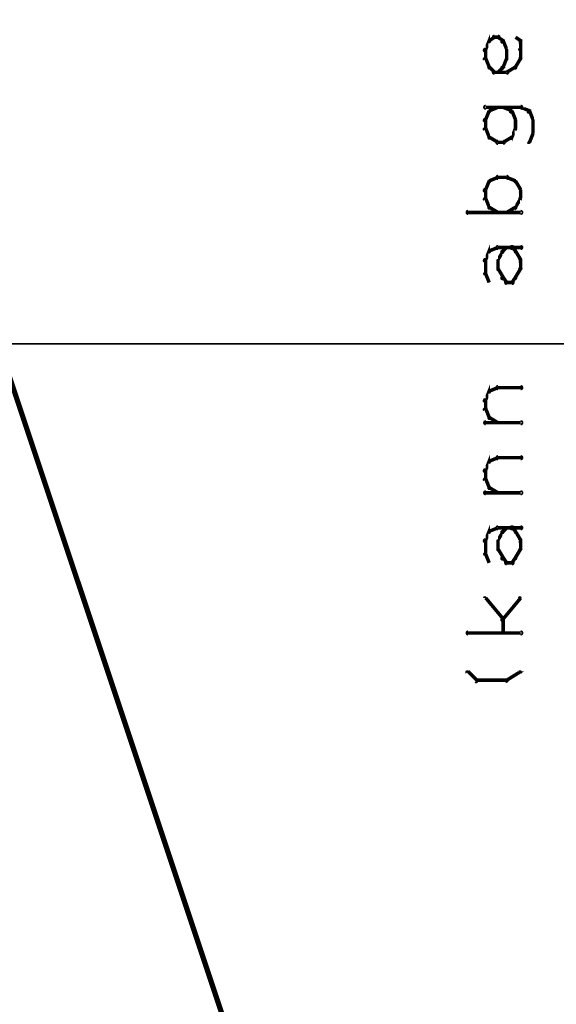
# Model space of a CAD drawing. Extents: x 98 to 599, y 121 to 517.
# Tile 75 of 77: x 504 to 534, y 404 to 460. Entities that reach past the tile are written whole.
import ezdxf

# ---------------------------------------------------------------- set-up
doc = ezdxf.new("R2010")
doc.units = 0
doc.layers.add('DIMENSIONS', color=2, linetype='CONTINUOUS')
doc.layers.add('DRAWING', color=4, linetype='CONTINUOUS')

msp = doc.modelspace()

# ---------------------------------------------------------------- linework, layer by layer
at = {"layer": 'DIMENSIONS', "color": 94}
msp.add_lwpolyline([(210.5, 442, 0.1, 0.1, 1), (210.5, 442, 0, 0, 0), (210.5, 442, 0, 0, 0), (210.5, 442, 0.1, 0.1, 0), (579.5, 442, 0.1, 0.1, 0), (579.5, 442, 0, 0, 0), (579.5, 442, 0.1, 0.1, 0), (579.5, 442, 0.1, 0.1, 1), (579.5, 442, 0, 0, 0)], format="xyseb", dxfattribs=at)
at = {"layer": 'DRAWING', "color": 2}
for points in [[(552.4, 292, 0.2, 0.2, 1), (552.6, 292, 0, 0, 0), (552.5, 292, 0, 0, 0), (552.5, 292, 0.3, 0.3, 0), (477.5, 517, 0.3, 0.3, 0), (477.5, 517, 0, 0, 0), (477.5, 517, 0.2, 0.2, 0), (477.6, 517, 0.2, 0.2, 1), (477.4, 517, 0, 0, 0)], [(530.2, 458.8, 0.1, 0.1, 1), (530.3, 458.7, 0, 0, 0), (530.3, 458.8, 0, 0, 0), (530.3, 458.8, 0.2, 0.2, 0), (530.5, 459.3, 0.2, 0.2, 0), (530.5, 459.3, 0, 0, 0), (530.5, 459.3, 0.1, 0.1, 0), (530.5, 459.2, 0.1, 0.1, 1), (530.5, 459.3, 0, 0, 0)], [(530.8, 459.6, 0.1, 0.1, 1), (530.8, 459.4, 0, 0, 0), (530.8, 459.5, 0, 0, 0), (530.8, 459.5, 0.2, 0.2, 0), (531, 459.5, 0.2, 0.2, 0), (531, 459.5, 0, 0, 0), (531, 459.5, 0.1, 0.1, 0), (531, 459.4, 0.1, 0.1, 1), (531, 459.6, 0, 0, 0)], [(530.5, 459.3, 0.1, 0.1, 1), (530.5, 459.2, 0, 0, 0), (530.5, 459.3, 0, 0, 0), (530.5, 459.3, 0.2, 0.2, 0), (530.8, 459.5, 0.2, 0.2, 0), (530.8, 459.5, 0, 0, 0), (530.8, 459.5, 0.1, 0.1, 0), (530.8, 459.5, 0.1, 0.1, 1), (530.7, 459.5, 0, 0, 0)], [(531, 459.5, 0.1, 0.1, 1), (531, 459.5, 0, 0, 0), (531, 459.5, 0, 0, 0), (531, 459.5, 0.2, 0.2, 0), (531.3, 459.3, 0.2, 0.2, 0), (531.3, 459.3, 0, 0, 0), (531.3, 459.3, 0.1, 0.1, 0), (531.2, 459.2, 0.1, 0.1, 1), (531.3, 459.3, 0, 0, 0)], [(531.3, 459.3, 0.1, 0.1, 1), (531.2, 459.2, 0, 0, 0), (531.3, 459.3, 0, 0, 0), (531.3, 459.3, 0.2, 0.2, 0), (531.5, 458.8, 0.2, 0.2, 0), (531.5, 458.8, 0, 0, 0), (531.5, 458.8, 0.1, 0.1, 0), (531.5, 458.7, 0.1, 0.1, 1), (531.5, 458.8, 0, 0, 0)], [(532, 459.5, 0.1, 0.1, 1), (532, 459.5, 0, 0, 0), (532, 459.5, 0, 0, 0), (532, 459.5, 0.2, 0.2, 0), (532.3, 459.3, 0.2, 0.2, 0), (532.3, 459.3, 0, 0, 0), (532.3, 459.3, 0.1, 0.1, 0), (532.2, 459.2, 0.1, 0.1, 1), (532.3, 459.3, 0, 0, 0)], [(532.3, 459.3, 0.1, 0.1, 1), (532.2, 459.3, 0, 0, 0), (532.3, 459.3, 0, 0, 0), (532.3, 459.3, 0.2, 0.2, 0), (532.3, 458.8, 0.2, 0.2, 0), (532.3, 458.8, 0, 0, 0), (532.3, 458.8, 0.1, 0.1, 0), (532.2, 458.8, 0.1, 0.1, 1), (532.3, 458.8, 0, 0, 0)], [(530.2, 458.3, 0.1, 0.1, 1), (530.3, 458.3, 0, 0, 0), (530.3, 458.3, 0, 0, 0), (530.3, 458.3, 0.2, 0.2, 0), (530.3, 458.8, 0.2, 0.2, 0), (530.3, 458.8, 0, 0, 0), (530.3, 458.8, 0.1, 0.1, 0), (530.3, 458.8, 0.1, 0.1, 1), (530.2, 458.8, 0, 0, 0)], [(531.5, 458.8, 0.1, 0.1, 1), (531.5, 458.8, 0, 0, 0), (531.5, 458.8, 0, 0, 0), (531.5, 458.8, 0.2, 0.2, 0), (531.5, 458.3, 0.2, 0.2, 0), (531.5, 458.3, 0, 0, 0), (531.5, 458.3, 0.1, 0.1, 0), (531.5, 458.3, 0.1, 0.1, 1), (531.5, 458.3, 0, 0, 0)], [(532.3, 458.8, 0.1, 0.1, 1), (532.2, 458.8, 0, 0, 0), (532.3, 458.8, 0, 0, 0), (532.3, 458.8, 0.2, 0.2, 0), (532.3, 458.3, 0.2, 0.2, 0), (532.3, 458.3, 0, 0, 0), (532.3, 458.3, 0.1, 0.1, 0), (532.2, 458.3, 0.1, 0.1, 1), (532.3, 458.3, 0, 0, 0)], [(530.5, 457.7, 0.1, 0.1, 1), (530.5, 457.8, 0, 0, 0), (530.5, 457.8, 0, 0, 0), (530.5, 457.8, 0.2, 0.2, 0), (530.3, 458.3, 0.2, 0.2, 0), (530.3, 458.3, 0, 0, 0), (530.3, 458.3, 0.1, 0.1, 0), (530.3, 458.3, 0.1, 0.1, 1), (530.2, 458.2, 0, 0, 0)], [(531.5, 458.2, 0.1, 0.1, 1), (531.5, 458.3, 0, 0, 0), (531.5, 458.3, 0, 0, 0), (531.5, 458.3, 0.2, 0.2, 0), (531.3, 457.8, 0.2, 0.2, 0), (531.3, 457.8, 0, 0, 0), (531.3, 457.8, 0.1, 0.1, 0), (531.2, 457.8, 0.1, 0.1, 1), (531.3, 457.7, 0, 0, 0)], [(532.3, 458.2, 0.1, 0.1, 1), (532.2, 458.3, 0, 0, 0), (532.3, 458.3, 0, 0, 0), (532.3, 458.3, 0.2, 0.2, 0), (532, 457.8, 0.2, 0.2, 0), (532, 457.8, 0, 0, 0), (532, 457.8, 0.1, 0.1, 0), (532, 457.8, 0.1, 0.1, 1), (532, 457.7, 0, 0, 0)], [(530.7, 457.5, 0.1, 0.1, 1), (530.8, 457.5, 0, 0, 0), (530.8, 457.5, 0, 0, 0), (530.8, 457.5, 0.2, 0.2, 0), (530.5, 457.8, 0.2, 0.2, 0), (530.5, 457.8, 0, 0, 0), (530.5, 457.8, 0.1, 0.1, 0), (530.5, 457.8, 0.1, 0.1, 1), (530.5, 457.7, 0, 0, 0)], [(531.5, 457.4, 0.1, 0.1, 1), (531.5, 457.6, 0, 0, 0), (531.5, 457.5, 0, 0, 0), (531.5, 457.5, 0.2, 0.2, 0), (530.8, 457.5, 0.2, 0.2, 0), (530.8, 457.5, 0, 0, 0), (530.8, 457.5, 0.1, 0.1, 0), (530.8, 457.6, 0.1, 0.1, 1), (530.8, 457.4, 0, 0, 0)], [(531.3, 457.7, 0.1, 0.1, 1), (531.2, 457.8, 0, 0, 0), (531.3, 457.8, 0, 0, 0), (531.3, 457.8, 0.2, 0.2, 0), (531, 457.5, 0.2, 0.2, 0), (531, 457.5, 0, 0, 0), (531, 457.5, 0.1, 0.1, 0), (531, 457.5, 0.1, 0.1, 1), (531, 457.5, 0, 0, 0)], [(532, 457.7, 0.1, 0.1, 1), (532, 457.8, 0, 0, 0), (532, 457.8, 0, 0, 0), (532, 457.8, 0.2, 0.2, 0), (531.5, 457.5, 0.2, 0.2, 0), (531.5, 457.5, 0, 0, 0), (531.5, 457.5, 0.1, 0.1, 0), (531.5, 457.5, 0.1, 0.1, 1), (531.5, 457.5, 0, 0, 0)], [(530.5, 455.2, 0.1, 0.1, 1), (530.5, 455.3, 0, 0, 0), (530.5, 455.3, 0, 0, 0), (530.5, 455.3, 0.2, 0.2, 0), (530.3, 454.8, 0.2, 0.2, 0), (530.3, 454.8, 0, 0, 0), (530.3, 454.8, 0.1, 0.1, 0), (530.2, 454.8, 0.1, 0.1, 1), (530.3, 454.7, 0, 0, 0)], [(530.3, 455.6, 0.1, 0.1, 1), (530.3, 455.4, 0, 0, 0), (530.3, 455.5, 0, 0, 0), (530.3, 455.5, 0.2, 0.2, 0), (532.3, 455.5, 0.2, 0.2, 0), (532.3, 455.5, 0, 0, 0), (532.3, 455.5, 0.1, 0.1, 0), (532.3, 455.4, 0.1, 0.1, 1), (532.3, 455.6, 0, 0, 0)], [(531, 455.5, 0.1, 0.1, 1), (531, 455.5, 0, 0, 0), (531, 455.5, 0, 0, 0), (531, 455.5, 0.2, 0.2, 0), (530.5, 455.3, 0.2, 0.2, 0), (530.5, 455.3, 0, 0, 0), (530.5, 455.3, 0.1, 0.1, 0), (530.5, 455.3, 0.1, 0.1, 1), (530.5, 455.2, 0, 0, 0)], [(531.7, 455.2, 0.1, 0.1, 1), (531.8, 455.3, 0, 0, 0), (531.8, 455.3, 0, 0, 0), (531.8, 455.3, 0.2, 0.2, 0), (531.3, 455.5, 0.2, 0.2, 0), (531.3, 455.5, 0, 0, 0), (531.3, 455.5, 0.1, 0.1, 0), (531.3, 455.5, 0.1, 0.1, 1), (531.2, 455.5, 0, 0, 0)], [(532, 454.7, 0.1, 0.1, 1), (532, 454.8, 0, 0, 0), (532, 454.8, 0, 0, 0), (532, 454.8, 0.2, 0.2, 0), (531.8, 455.3, 0.2, 0.2, 0), (531.8, 455.3, 0, 0, 0), (531.8, 455.3, 0.1, 0.1, 0), (531.8, 455.3, 0.1, 0.1, 1), (531.7, 455.2, 0, 0, 0)], [(532.3, 455.5, 0.1, 0.1, 1), (532.2, 455.5, 0, 0, 0), (532.3, 455.5, 0, 0, 0), (532.3, 455.5, 0.2, 0.2, 0), (532.8, 455.3, 0.2, 0.2, 0), (532.8, 455.3, 0, 0, 0), (532.8, 455.3, 0.1, 0.1, 0), (532.7, 455.2, 0.1, 0.1, 1), (532.8, 455.3, 0, 0, 0)], [(532.8, 455.3, 0.1, 0.1, 1), (532.7, 455.2, 0, 0, 0), (532.8, 455.3, 0, 0, 0), (532.8, 455.3, 0.2, 0.2, 0), (533, 454.8, 0.2, 0.2, 0), (533, 454.8, 0, 0, 0), (533, 454.8, 0.1, 0.1, 0), (533, 454.7, 0.1, 0.1, 1), (533, 454.8, 0, 0, 0)], [(530.3, 454.8, 0.1, 0.1, 1), (530.2, 454.8, 0, 0, 0), (530.3, 454.8, 0, 0, 0), (530.3, 454.8, 0.2, 0.2, 0), (530.3, 454.3, 0.2, 0.2, 0), (530.3, 454.3, 0, 0, 0), (530.3, 454.3, 0.1, 0.1, 0), (530.2, 454.3, 0.1, 0.1, 1), (530.3, 454.3, 0, 0, 0)], [(531.7, 453.8, 0.1, 0.1, 1), (531.8, 453.7, 0, 0, 0), (531.8, 453.8, 0, 0, 0), (531.8, 453.8, 0.2, 0.2, 0), (532, 454.3, 0.2, 0.2, 0), (532, 454.3, 0, 0, 0), (532, 454.3, 0.1, 0.1, 0), (532, 454.2, 0.1, 0.1, 1), (532, 454.3, 0, 0, 0)], [(532, 454.3, 0.1, 0.1, 1), (532, 454.3, 0, 0, 0), (532, 454.3, 0, 0, 0), (532, 454.3, 0.2, 0.2, 0), (532, 454.8, 0.2, 0.2, 0), (532, 454.8, 0, 0, 0), (532, 454.8, 0.1, 0.1, 0), (532, 454.8, 0.1, 0.1, 1), (532, 454.8, 0, 0, 0)], [(533, 454.8, 0.1, 0.1, 1), (533, 454.8, 0, 0, 0), (533, 454.8, 0, 0, 0), (533, 454.8, 0.2, 0.2, 0), (533, 454, 0.2, 0.2, 0), (533, 454, 0, 0, 0), (533, 454, 0.1, 0.1, 0), (533, 454, 0.1, 0.1, 1), (533, 454, 0, 0, 0)], [(530.3, 454.3, 0.1, 0.1, 1), (530.2, 454.2, 0, 0, 0), (530.3, 454.3, 0, 0, 0), (530.3, 454.3, 0.2, 0.2, 0), (530.5, 453.8, 0.2, 0.2, 0), (530.5, 453.8, 0, 0, 0), (530.5, 453.8, 0.1, 0.1, 0), (530.5, 453.7, 0.1, 0.1, 1), (530.5, 453.8, 0, 0, 0)], [(533, 454, 0.1, 0.1, 1), (533, 454, 0, 0, 0), (533, 454, 0, 0, 0), (533, 454, 0.2, 0.2, 0), (532.8, 453.5, 0.2, 0.2, 0), (532.8, 453.5, 0, 0, 0), (532.8, 453.5, 0.1, 0.1, 0), (532.7, 453.5, 0.1, 0.1, 1), (532.8, 453.5, 0, 0, 0)], [(530.5, 453.8, 0.1, 0.1, 1), (530.5, 453.7, 0, 0, 0), (530.5, 453.8, 0, 0, 0), (530.5, 453.8, 0.2, 0.2, 0), (531, 453.5, 0.2, 0.2, 0), (531, 453.5, 0, 0, 0), (531, 453.5, 0.1, 0.1, 0), (531, 453.5, 0.1, 0.1, 1), (531, 453.5, 0, 0, 0)], [(531, 453.6, 0.1, 0.1, 1), (531, 453.4, 0, 0, 0), (531, 453.5, 0, 0, 0), (531, 453.5, 0.2, 0.2, 0), (531.3, 453.5, 0.2, 0.2, 0), (531.3, 453.5, 0, 0, 0), (531.3, 453.5, 0.1, 0.1, 0), (531.3, 453.4, 0.1, 0.1, 1), (531.3, 453.6, 0, 0, 0)], [(531.2, 453.5, 0.1, 0.1, 1), (531.3, 453.5, 0, 0, 0), (531.3, 453.5, 0, 0, 0), (531.3, 453.5, 0.2, 0.2, 0), (531.8, 453.8, 0.2, 0.2, 0), (531.8, 453.8, 0, 0, 0), (531.8, 453.8, 0.1, 0.1, 0), (531.8, 453.7, 0.1, 0.1, 1), (531.7, 453.8, 0, 0, 0)], [(530.5, 451.2, 0.1, 0.1, 1), (530.5, 451.3, 0, 0, 0), (530.5, 451.3, 0, 0, 0), (530.5, 451.3, 0.2, 0.2, 0), (530.3, 450.8, 0.2, 0.2, 0), (530.3, 450.8, 0, 0, 0), (530.3, 450.8, 0.1, 0.1, 0), (530.2, 450.8, 0.1, 0.1, 1), (530.3, 450.7, 0, 0, 0)], [(531, 451.5, 0.1, 0.1, 1), (531, 451.5, 0, 0, 0), (531, 451.5, 0, 0, 0), (531, 451.5, 0.2, 0.2, 0), (530.5, 451.3, 0.2, 0.2, 0), (530.5, 451.3, 0, 0, 0), (530.5, 451.3, 0.1, 0.1, 0), (530.5, 451.3, 0.1, 0.1, 1), (530.5, 451.2, 0, 0, 0)], [(531.5, 451.4, 0.1, 0.1, 1), (531.5, 451.6, 0, 0, 0), (531.5, 451.5, 0, 0, 0), (531.5, 451.5, 0.2, 0.2, 0), (531, 451.5, 0.2, 0.2, 0), (531, 451.5, 0, 0, 0), (531, 451.5, 0.1, 0.1, 0), (531, 451.6, 0.1, 0.1, 1), (531, 451.4, 0, 0, 0)], [(532, 451.2, 0.1, 0.1, 1), (532, 451.3, 0, 0, 0), (532, 451.3, 0, 0, 0), (532, 451.3, 0.2, 0.2, 0), (531.5, 451.5, 0.2, 0.2, 0), (531.5, 451.5, 0, 0, 0), (531.5, 451.5, 0.1, 0.1, 0), (531.5, 451.5, 0.1, 0.1, 1), (531.5, 451.5, 0, 0, 0)], [(532.2, 450.7, 0.1, 0.1, 1), (532.3, 450.8, 0, 0, 0), (532.3, 450.8, 0, 0, 0), (532.3, 450.8, 0.2, 0.2, 0), (532, 451.3, 0.2, 0.2, 0), (532, 451.3, 0, 0, 0), (532, 451.3, 0.1, 0.1, 0), (532, 451.3, 0.1, 0.1, 1), (532, 451.2, 0, 0, 0)], [(530.3, 450.8, 0.1, 0.1, 1), (530.2, 450.8, 0, 0, 0), (530.3, 450.8, 0, 0, 0), (530.3, 450.8, 0.2, 0.2, 0), (530.3, 450.3, 0.2, 0.2, 0), (530.3, 450.3, 0, 0, 0), (530.3, 450.3, 0.1, 0.1, 0), (530.2, 450.3, 0.1, 0.1, 1), (530.3, 450.3, 0, 0, 0)], [(532.2, 450.3, 0.1, 0.1, 1), (532.3, 450.3, 0, 0, 0), (532.3, 450.3, 0, 0, 0), (532.3, 450.3, 0.2, 0.2, 0), (532.3, 450.8, 0.2, 0.2, 0), (532.3, 450.8, 0, 0, 0), (532.3, 450.8, 0.1, 0.1, 0), (532.3, 450.8, 0.1, 0.1, 1), (532.2, 450.8, 0, 0, 0)], [(530.3, 450.3, 0.1, 0.1, 1), (530.2, 450.2, 0, 0, 0), (530.3, 450.3, 0, 0, 0), (530.3, 450.3, 0.2, 0.2, 0), (530.5, 449.8, 0.2, 0.2, 0), (530.5, 449.8, 0, 0, 0), (530.5, 449.8, 0.1, 0.1, 0), (530.5, 449.7, 0.1, 0.1, 1), (530.5, 449.8, 0, 0, 0)], [(532, 449.8, 0.1, 0.1, 1), (532, 449.7, 0, 0, 0), (532, 449.8, 0, 0, 0), (532, 449.8, 0.2, 0.2, 0), (532.3, 450.3, 0.2, 0.2, 0), (532.3, 450.3, 0, 0, 0), (532.3, 450.3, 0.1, 0.1, 0), (532.3, 450.2, 0.1, 0.1, 1), (532.2, 450.3, 0, 0, 0)], [(532.3, 449.4, 0.1, 0.1, 1), (532.3, 449.6, 0, 0, 0), (532.3, 449.5, 0, 0, 0), (532.3, 449.5, 0.2, 0.2, 0), (529.3, 449.5, 0.2, 0.2, 0), (529.3, 449.5, 0, 0, 0), (529.3, 449.5, 0.1, 0.1, 0), (529.3, 449.6, 0.1, 0.1, 1), (529.3, 449.4, 0, 0, 0)], [(530.5, 449.8, 0.1, 0.1, 1), (530.5, 449.7, 0, 0, 0), (530.5, 449.8, 0, 0, 0), (530.5, 449.8, 0.2, 0.2, 0), (531, 449.5, 0.2, 0.2, 0), (531, 449.5, 0, 0, 0), (531, 449.5, 0.1, 0.1, 0), (531, 449.5, 0.1, 0.1, 1), (531, 449.5, 0, 0, 0)], [(531.5, 449.5, 0.1, 0.1, 1), (531.5, 449.5, 0, 0, 0), (531.5, 449.5, 0, 0, 0), (531.5, 449.5, 0.2, 0.2, 0), (532, 449.8, 0.2, 0.2, 0), (532, 449.8, 0, 0, 0), (532, 449.8, 0.1, 0.1, 0), (532, 449.7, 0.1, 0.1, 1), (532, 449.8, 0, 0, 0)], [(530.2, 446.8, 0.1, 0.1, 1), (530.3, 446.7, 0, 0, 0), (530.3, 446.8, 0, 0, 0), (530.3, 446.8, 0.2, 0.2, 0), (530.5, 447.3, 0.2, 0.2, 0), (530.5, 447.3, 0, 0, 0), (530.5, 447.3, 0.1, 0.1, 0), (530.5, 447.2, 0.1, 0.1, 1), (530.5, 447.3, 0, 0, 0)], [(530.5, 447.3, 0.1, 0.1, 1), (530.5, 447.2, 0, 0, 0), (530.5, 447.3, 0, 0, 0), (530.5, 447.3, 0.2, 0.2, 0), (531, 447.5, 0.2, 0.2, 0), (531, 447.5, 0, 0, 0), (531, 447.5, 0.1, 0.1, 0), (531, 447.5, 0.1, 0.1, 1), (531, 447.5, 0, 0, 0)], [(531, 447.6, 0.1, 0.1, 1), (531, 447.4, 0, 0, 0), (531, 447.5, 0, 0, 0), (531, 447.5, 0.2, 0.2, 0), (531.8, 447.5, 0.2, 0.2, 0), (531.8, 447.5, 0, 0, 0), (531.8, 447.5, 0.1, 0.1, 0), (531.8, 447.4, 0.1, 0.1, 1), (531.8, 447.6, 0, 0, 0)], [(531, 446.8, 0.1, 0.1, 1), (531, 446.7, 0, 0, 0), (531, 446.8, 0, 0, 0), (531, 446.8, 0.2, 0.2, 0), (531.3, 447.3, 0.2, 0.2, 0), (531.3, 447.3, 0, 0, 0), (531.3, 447.3, 0.1, 0.1, 0), (531.3, 447.2, 0.1, 0.1, 1), (531.2, 447.3, 0, 0, 0)], [(531.2, 447.3, 0.1, 0.1, 1), (531.3, 447.2, 0, 0, 0), (531.3, 447.3, 0, 0, 0), (531.3, 447.3, 0.2, 0.2, 0), (531.5, 447.5, 0.2, 0.2, 0), (531.5, 447.5, 0, 0, 0), (531.5, 447.5, 0.1, 0.1, 0), (531.5, 447.5, 0.1, 0.1, 1), (531.5, 447.5, 0, 0, 0)], [(531.8, 447.6, 0.1, 0.1, 1), (531.8, 447.4, 0, 0, 0), (531.8, 447.5, 0, 0, 0), (531.8, 447.5, 0.2, 0.2, 0), (532.3, 447.5, 0.2, 0.2, 0), (532.3, 447.5, 0, 0, 0), (532.3, 447.5, 0.1, 0.1, 0), (532.3, 447.4, 0.1, 0.1, 1), (532.3, 447.6, 0, 0, 0)], [(531.8, 447.5, 0.1, 0.1, 1), (531.7, 447.5, 0, 0, 0), (531.8, 447.5, 0, 0, 0), (531.8, 447.5, 0.2, 0.2, 0), (532, 447.3, 0.2, 0.2, 0), (532, 447.3, 0, 0, 0), (532, 447.3, 0.1, 0.1, 0), (532, 447.2, 0.1, 0.1, 1), (532, 447.3, 0, 0, 0)], [(532, 447.3, 0.1, 0.1, 1), (532, 447.2, 0, 0, 0), (532, 447.3, 0, 0, 0), (532, 447.3, 0.2, 0.2, 0), (532.3, 446.8, 0.2, 0.2, 0), (532.3, 446.8, 0, 0, 0), (532.3, 446.8, 0.1, 0.1, 0), (532.2, 446.7, 0.1, 0.1, 1), (532.3, 446.8, 0, 0, 0)], [(530.2, 446, 0.1, 0.1, 1), (530.3, 446, 0, 0, 0), (530.3, 446, 0, 0, 0), (530.3, 446, 0.2, 0.2, 0), (530.3, 446.8, 0.2, 0.2, 0), (530.3, 446.8, 0, 0, 0), (530.3, 446.8, 0.1, 0.1, 0), (530.3, 446.8, 0.1, 0.1, 1), (530.2, 446.8, 0, 0, 0)], [(531, 446.3, 0.1, 0.1, 1), (531, 446.3, 0, 0, 0), (531, 446.3, 0, 0, 0), (531, 446.3, 0.2, 0.2, 0), (531, 446.8, 0.2, 0.2, 0), (531, 446.8, 0, 0, 0), (531, 446.8, 0.1, 0.1, 0), (531, 446.8, 0.1, 0.1, 1), (531, 446.8, 0, 0, 0)], [(532.3, 446.8, 0.1, 0.1, 1), (532.2, 446.8, 0, 0, 0), (532.3, 446.8, 0, 0, 0), (532.3, 446.8, 0.2, 0.2, 0), (532.3, 446.3, 0.2, 0.2, 0), (532.3, 446.3, 0, 0, 0), (532.3, 446.3, 0.1, 0.1, 0), (532.2, 446.3, 0.1, 0.1, 1), (532.3, 446.3, 0, 0, 0)], [(531.2, 445.7, 0.1, 0.1, 1), (531.3, 445.8, 0, 0, 0), (531.3, 445.8, 0, 0, 0), (531.3, 445.8, 0.2, 0.2, 0), (531, 446.3, 0.2, 0.2, 0), (531, 446.3, 0, 0, 0), (531, 446.3, 0.1, 0.1, 0), (531, 446.3, 0.1, 0.1, 1), (531, 446.2, 0, 0, 0)], [(532.3, 446.2, 0.1, 0.1, 1), (532.2, 446.3, 0, 0, 0), (532.3, 446.3, 0, 0, 0), (532.3, 446.3, 0.2, 0.2, 0), (532, 445.8, 0.2, 0.2, 0), (532, 445.8, 0, 0, 0), (532, 445.8, 0.1, 0.1, 0), (532, 445.8, 0.1, 0.1, 1), (532, 445.7, 0, 0, 0)], [(530.5, 445.5, 0.1, 0.1, 1), (530.5, 445.5, 0, 0, 0), (530.5, 445.5, 0, 0, 0), (530.5, 445.5, 0.2, 0.2, 0), (530.3, 446, 0.2, 0.2, 0), (530.3, 446, 0, 0, 0), (530.3, 446, 0.1, 0.1, 0), (530.3, 446, 0.1, 0.1, 1), (530.2, 446, 0, 0, 0)], [(531.5, 445.5, 0.1, 0.1, 1), (531.5, 445.5, 0, 0, 0), (531.5, 445.5, 0, 0, 0), (531.5, 445.5, 0.2, 0.2, 0), (531.3, 445.8, 0.2, 0.2, 0), (531.3, 445.8, 0, 0, 0), (531.3, 445.8, 0.1, 0.1, 0), (531.3, 445.8, 0.1, 0.1, 1), (531.2, 445.7, 0, 0, 0)], [(531.8, 445.4, 0.1, 0.1, 1), (531.8, 445.6, 0, 0, 0), (531.8, 445.5, 0, 0, 0), (531.8, 445.5, 0.2, 0.2, 0), (531.5, 445.5, 0.2, 0.2, 0), (531.5, 445.5, 0, 0, 0), (531.5, 445.5, 0.1, 0.1, 0), (531.5, 445.6, 0.1, 0.1, 1), (531.5, 445.4, 0, 0, 0)], [(532, 445.7, 0.1, 0.1, 1), (532, 445.8, 0, 0, 0), (532, 445.8, 0, 0, 0), (532, 445.8, 0.2, 0.2, 0), (531.8, 445.5, 0.2, 0.2, 0), (531.8, 445.5, 0, 0, 0), (531.8, 445.5, 0.1, 0.1, 0), (531.7, 445.5, 0.1, 0.1, 1), (531.8, 445.5, 0, 0, 0)], [(530.2, 438.8, 0.1, 0.1, 1), (530.3, 438.7, 0, 0, 0), (530.3, 438.8, 0, 0, 0), (530.3, 438.8, 0.2, 0.2, 0), (530.5, 439.3, 0.2, 0.2, 0), (530.5, 439.3, 0, 0, 0), (530.5, 439.3, 0.1, 0.1, 0), (530.5, 439.2, 0.1, 0.1, 1), (530.5, 439.3, 0, 0, 0)], [(530.5, 439.3, 0.1, 0.1, 1), (530.5, 439.2, 0, 0, 0), (530.5, 439.3, 0, 0, 0), (530.5, 439.3, 0.2, 0.2, 0), (531, 439.5, 0.2, 0.2, 0), (531, 439.5, 0, 0, 0), (531, 439.5, 0.1, 0.1, 0), (531, 439.5, 0.1, 0.1, 1), (531, 439.5, 0, 0, 0)], [(531, 439.6, 0.1, 0.1, 1), (531, 439.4, 0, 0, 0), (531, 439.5, 0, 0, 0), (531, 439.5, 0.2, 0.2, 0), (532.3, 439.5, 0.2, 0.2, 0), (532.3, 439.5, 0, 0, 0), (532.3, 439.5, 0.1, 0.1, 0), (532.3, 439.4, 0.1, 0.1, 1), (532.3, 439.6, 0, 0, 0)], [(530.2, 438.3, 0.1, 0.1, 1), (530.3, 438.3, 0, 0, 0), (530.3, 438.3, 0, 0, 0), (530.3, 438.3, 0.2, 0.2, 0), (530.3, 438.8, 0.2, 0.2, 0), (530.3, 438.8, 0, 0, 0), (530.3, 438.8, 0.1, 0.1, 0), (530.3, 438.8, 0.1, 0.1, 1), (530.2, 438.8, 0, 0, 0)], [(530.5, 437.7, 0.1, 0.1, 1), (530.5, 437.8, 0, 0, 0), (530.5, 437.8, 0, 0, 0), (530.5, 437.8, 0.2, 0.2, 0), (530.3, 438.3, 0.2, 0.2, 0), (530.3, 438.3, 0, 0, 0), (530.3, 438.3, 0.1, 0.1, 0), (530.3, 438.3, 0.1, 0.1, 1), (530.2, 438.2, 0, 0, 0)], [(531, 437.5, 0.1, 0.1, 1), (531, 437.5, 0, 0, 0), (531, 437.5, 0, 0, 0), (531, 437.5, 0.2, 0.2, 0), (530.5, 437.8, 0.2, 0.2, 0), (530.5, 437.8, 0, 0, 0), (530.5, 437.8, 0.1, 0.1, 0), (530.5, 437.8, 0.1, 0.1, 1), (530.5, 437.7, 0, 0, 0)], [(532.3, 437.4, 0.1, 0.1, 1), (532.3, 437.6, 0, 0, 0), (532.3, 437.5, 0, 0, 0), (532.3, 437.5, 0.2, 0.2, 0), (530.3, 437.5, 0.2, 0.2, 0), (530.3, 437.5, 0, 0, 0), (530.3, 437.5, 0.1, 0.1, 0), (530.3, 437.6, 0.1, 0.1, 1), (530.3, 437.4, 0, 0, 0)], [(530.2, 434.8, 0.1, 0.1, 1), (530.3, 434.7, 0, 0, 0), (530.3, 434.8, 0, 0, 0), (530.3, 434.8, 0.2, 0.2, 0), (530.5, 435.3, 0.2, 0.2, 0), (530.5, 435.3, 0, 0, 0), (530.5, 435.3, 0.1, 0.1, 0), (530.5, 435.2, 0.1, 0.1, 1), (530.5, 435.3, 0, 0, 0)], [(530.5, 435.3, 0.1, 0.1, 1), (530.5, 435.2, 0, 0, 0), (530.5, 435.3, 0, 0, 0), (530.5, 435.3, 0.2, 0.2, 0), (531, 435.5, 0.2, 0.2, 0), (531, 435.5, 0, 0, 0), (531, 435.5, 0.1, 0.1, 0), (531, 435.5, 0.1, 0.1, 1), (531, 435.5, 0, 0, 0)], [(531, 435.6, 0.1, 0.1, 1), (531, 435.4, 0, 0, 0), (531, 435.5, 0, 0, 0), (531, 435.5, 0.2, 0.2, 0), (532.3, 435.5, 0.2, 0.2, 0), (532.3, 435.5, 0, 0, 0), (532.3, 435.5, 0.1, 0.1, 0), (532.3, 435.4, 0.1, 0.1, 1), (532.3, 435.6, 0, 0, 0)], [(530.2, 434.3, 0.1, 0.1, 1), (530.3, 434.3, 0, 0, 0), (530.3, 434.3, 0, 0, 0), (530.3, 434.3, 0.2, 0.2, 0), (530.3, 434.8, 0.2, 0.2, 0), (530.3, 434.8, 0, 0, 0), (530.3, 434.8, 0.1, 0.1, 0), (530.3, 434.8, 0.1, 0.1, 1), (530.2, 434.8, 0, 0, 0)], [(530.5, 433.7, 0.1, 0.1, 1), (530.5, 433.8, 0, 0, 0), (530.5, 433.8, 0, 0, 0), (530.5, 433.8, 0.2, 0.2, 0), (530.3, 434.3, 0.2, 0.2, 0), (530.3, 434.3, 0, 0, 0), (530.3, 434.3, 0.1, 0.1, 0), (530.3, 434.3, 0.1, 0.1, 1), (530.2, 434.2, 0, 0, 0)], [(531, 433.5, 0.1, 0.1, 1), (531, 433.5, 0, 0, 0), (531, 433.5, 0, 0, 0), (531, 433.5, 0.2, 0.2, 0), (530.5, 433.8, 0.2, 0.2, 0), (530.5, 433.8, 0, 0, 0), (530.5, 433.8, 0.1, 0.1, 0), (530.5, 433.8, 0.1, 0.1, 1), (530.5, 433.7, 0, 0, 0)], [(532.3, 433.4, 0.1, 0.1, 1), (532.3, 433.6, 0, 0, 0), (532.3, 433.5, 0, 0, 0), (532.3, 433.5, 0.2, 0.2, 0), (530.3, 433.5, 0.2, 0.2, 0), (530.3, 433.5, 0, 0, 0), (530.3, 433.5, 0.1, 0.1, 0), (530.3, 433.6, 0.1, 0.1, 1), (530.3, 433.4, 0, 0, 0)], [(530.2, 430.8, 0.1, 0.1, 1), (530.3, 430.7, 0, 0, 0), (530.3, 430.8, 0, 0, 0), (530.3, 430.8, 0.2, 0.2, 0), (530.5, 431.3, 0.2, 0.2, 0), (530.5, 431.3, 0, 0, 0), (530.5, 431.3, 0.1, 0.1, 0), (530.5, 431.2, 0.1, 0.1, 1), (530.5, 431.3, 0, 0, 0)], [(530.5, 431.3, 0.1, 0.1, 1), (530.5, 431.2, 0, 0, 0), (530.5, 431.3, 0, 0, 0), (530.5, 431.3, 0.2, 0.2, 0), (531, 431.5, 0.2, 0.2, 0), (531, 431.5, 0, 0, 0), (531, 431.5, 0.1, 0.1, 0), (531, 431.5, 0.1, 0.1, 1), (531, 431.5, 0, 0, 0)], [(531, 431.6, 0.1, 0.1, 1), (531, 431.4, 0, 0, 0), (531, 431.5, 0, 0, 0), (531, 431.5, 0.2, 0.2, 0), (531.8, 431.5, 0.2, 0.2, 0), (531.8, 431.5, 0, 0, 0), (531.8, 431.5, 0.1, 0.1, 0), (531.8, 431.4, 0.1, 0.1, 1), (531.8, 431.6, 0, 0, 0)], [(531, 430.8, 0.1, 0.1, 1), (531, 430.7, 0, 0, 0), (531, 430.8, 0, 0, 0), (531, 430.8, 0.2, 0.2, 0), (531.3, 431.3, 0.2, 0.2, 0), (531.3, 431.3, 0, 0, 0), (531.3, 431.3, 0.1, 0.1, 0), (531.3, 431.2, 0.1, 0.1, 1), (531.2, 431.3, 0, 0, 0)], [(531.2, 431.3, 0.1, 0.1, 1), (531.3, 431.2, 0, 0, 0), (531.3, 431.3, 0, 0, 0), (531.3, 431.3, 0.2, 0.2, 0), (531.5, 431.5, 0.2, 0.2, 0), (531.5, 431.5, 0, 0, 0), (531.5, 431.5, 0.1, 0.1, 0), (531.5, 431.5, 0.1, 0.1, 1), (531.5, 431.5, 0, 0, 0)], [(531.8, 431.6, 0.1, 0.1, 1), (531.8, 431.4, 0, 0, 0), (531.8, 431.5, 0, 0, 0), (531.8, 431.5, 0.2, 0.2, 0), (532.3, 431.5, 0.2, 0.2, 0), (532.3, 431.5, 0, 0, 0), (532.3, 431.5, 0.1, 0.1, 0), (532.3, 431.4, 0.1, 0.1, 1), (532.3, 431.6, 0, 0, 0)], [(531.8, 431.5, 0.1, 0.1, 1), (531.7, 431.5, 0, 0, 0), (531.8, 431.5, 0, 0, 0), (531.8, 431.5, 0.2, 0.2, 0), (532, 431.3, 0.2, 0.2, 0), (532, 431.3, 0, 0, 0), (532, 431.3, 0.1, 0.1, 0), (532, 431.2, 0.1, 0.1, 1), (532, 431.3, 0, 0, 0)], [(532, 431.3, 0.1, 0.1, 1), (532, 431.2, 0, 0, 0), (532, 431.3, 0, 0, 0), (532, 431.3, 0.2, 0.2, 0), (532.3, 430.8, 0.2, 0.2, 0), (532.3, 430.8, 0, 0, 0), (532.3, 430.8, 0.1, 0.1, 0), (532.2, 430.7, 0.1, 0.1, 1), (532.3, 430.8, 0, 0, 0)], [(530.2, 430, 0.1, 0.1, 1), (530.3, 430, 0, 0, 0), (530.3, 430, 0, 0, 0), (530.3, 430, 0.2, 0.2, 0), (530.3, 430.8, 0.2, 0.2, 0), (530.3, 430.8, 0, 0, 0), (530.3, 430.8, 0.1, 0.1, 0), (530.3, 430.8, 0.1, 0.1, 1), (530.2, 430.8, 0, 0, 0)], [(531, 430.3, 0.1, 0.1, 1), (531, 430.3, 0, 0, 0), (531, 430.3, 0, 0, 0), (531, 430.3, 0.2, 0.2, 0), (531, 430.8, 0.2, 0.2, 0), (531, 430.8, 0, 0, 0), (531, 430.8, 0.1, 0.1, 0), (531, 430.8, 0.1, 0.1, 1), (531, 430.8, 0, 0, 0)], [(532.3, 430.8, 0.1, 0.1, 1), (532.2, 430.8, 0, 0, 0), (532.3, 430.8, 0, 0, 0), (532.3, 430.8, 0.2, 0.2, 0), (532.3, 430.3, 0.2, 0.2, 0), (532.3, 430.3, 0, 0, 0), (532.3, 430.3, 0.1, 0.1, 0), (532.2, 430.3, 0.1, 0.1, 1), (532.3, 430.3, 0, 0, 0)], [(530.5, 429.5, 0.1, 0.1, 1), (530.5, 429.5, 0, 0, 0), (530.5, 429.5, 0, 0, 0), (530.5, 429.5, 0.2, 0.2, 0), (530.3, 430, 0.2, 0.2, 0), (530.3, 430, 0, 0, 0), (530.3, 430, 0.1, 0.1, 0), (530.3, 430, 0.1, 0.1, 1), (530.2, 430, 0, 0, 0)], [(531.2, 429.7, 0.1, 0.1, 1), (531.3, 429.8, 0, 0, 0), (531.3, 429.8, 0, 0, 0), (531.3, 429.8, 0.2, 0.2, 0), (531, 430.3, 0.2, 0.2, 0), (531, 430.3, 0, 0, 0), (531, 430.3, 0.1, 0.1, 0), (531, 430.3, 0.1, 0.1, 1), (531, 430.2, 0, 0, 0)], [(531.5, 429.5, 0.1, 0.1, 1), (531.5, 429.5, 0, 0, 0), (531.5, 429.5, 0, 0, 0), (531.5, 429.5, 0.2, 0.2, 0), (531.3, 429.8, 0.2, 0.2, 0), (531.3, 429.8, 0, 0, 0), (531.3, 429.8, 0.1, 0.1, 0), (531.3, 429.8, 0.1, 0.1, 1), (531.2, 429.7, 0, 0, 0)], [(532, 429.7, 0.1, 0.1, 1), (532, 429.8, 0, 0, 0), (532, 429.8, 0, 0, 0), (532, 429.8, 0.2, 0.2, 0), (531.8, 429.5, 0.2, 0.2, 0), (531.8, 429.5, 0, 0, 0), (531.8, 429.5, 0.1, 0.1, 0), (531.7, 429.5, 0.1, 0.1, 1), (531.8, 429.5, 0, 0, 0)], [(532.3, 430.2, 0.1, 0.1, 1), (532.2, 430.3, 0, 0, 0), (532.3, 430.3, 0, 0, 0), (532.3, 430.3, 0.2, 0.2, 0), (532, 429.8, 0.2, 0.2, 0), (532, 429.8, 0, 0, 0), (532, 429.8, 0.1, 0.1, 0), (532, 429.8, 0.1, 0.1, 1), (532, 429.7, 0, 0, 0)], [(531.8, 429.4, 0.1, 0.1, 1), (531.8, 429.6, 0, 0, 0), (531.8, 429.5, 0, 0, 0), (531.8, 429.5, 0.2, 0.2, 0), (531.5, 429.5, 0.2, 0.2, 0), (531.5, 429.5, 0, 0, 0), (531.5, 429.5, 0.1, 0.1, 0), (531.5, 429.6, 0.1, 0.1, 1), (531.5, 429.4, 0, 0, 0)], [(531.2, 426.2, 0.1, 0.1, 1), (531.3, 426.3, 0, 0, 0), (531.3, 426.3, 0, 0, 0), (531.3, 426.3, 0.2, 0.2, 0), (530.3, 427.5, 0.2, 0.2, 0), (530.3, 427.5, 0, 0, 0), (530.3, 427.5, 0.1, 0.1, 0), (530.3, 427.5, 0.1, 0.1, 1), (530.2, 427.5, 0, 0, 0)], [(531.2, 426.3, 0.1, 0.1, 1), (531.3, 426.2, 0, 0, 0), (531.3, 426.3, 0, 0, 0), (531.3, 426.3, 0.2, 0.2, 0), (532.3, 427.5, 0.2, 0.2, 0), (532.3, 427.5, 0, 0, 0), (532.3, 427.5, 0.1, 0.1, 0), (532.3, 427.5, 0.1, 0.1, 1), (532.2, 427.5, 0, 0, 0)], [(531.2, 425.5, 0.1, 0.1, 1), (531.3, 425.5, 0, 0, 0), (531.3, 425.5, 0, 0, 0), (531.3, 425.5, 0.2, 0.2, 0), (531.3, 426.3, 0.2, 0.2, 0), (531.3, 426.3, 0, 0, 0), (531.3, 426.3, 0.1, 0.1, 0), (531.3, 426.3, 0.1, 0.1, 1), (531.2, 426.3, 0, 0, 0)], [(532.3, 425.4, 0.1, 0.1, 1), (532.3, 425.6, 0, 0, 0), (532.3, 425.5, 0, 0, 0), (532.3, 425.5, 0.2, 0.2, 0), (529.3, 425.5, 0.2, 0.2, 0), (529.3, 425.5, 0, 0, 0), (529.3, 425.5, 0.1, 0.1, 0), (529.3, 425.6, 0.1, 0.1, 1), (529.3, 425.4, 0, 0, 0)], [(529.7, 422.7, 0.1, 0.1, 1), (529.8, 422.8, 0, 0, 0), (529.8, 422.8, 0, 0, 0), (529.8, 422.8, 0.2, 0.2, 0), (529.3, 423.3, 0.2, 0.2, 0), (529.3, 423.3, 0, 0, 0), (529.3, 423.3, 0.1, 0.1, 0), (529.3, 423.3, 0.1, 0.1, 1), (529.2, 423.2, 0, 0, 0)], [(532.3, 423.2, 0.1, 0.1, 1), (532.2, 423.3, 0, 0, 0), (532.3, 423.3, 0, 0, 0), (532.3, 423.3, 0.2, 0.2, 0), (531.5, 422.8, 0.2, 0.2, 0), (531.5, 422.8, 0, 0, 0), (531.5, 422.8, 0.1, 0.1, 0), (531.5, 422.8, 0.1, 0.1, 1), (531.5, 422.7, 0, 0, 0)], [(531.5, 422.7, 0.1, 0.1, 1), (531.5, 422.8, 0, 0, 0), (531.5, 422.8, 0, 0, 0), (531.5, 422.8, 0.2, 0.2, 0), (529.8, 422.8, 0.2, 0.2, 0), (529.8, 422.8, 0, 0, 0), (529.8, 422.8, 0.1, 0.1, 0), (529.8, 422.8, 0.1, 0.1, 1), (529.8, 422.7, 0, 0, 0)]]:
    msp.add_lwpolyline(points, format="xyseb", dxfattribs=at)

doc.saveas('drawing.dxf')
